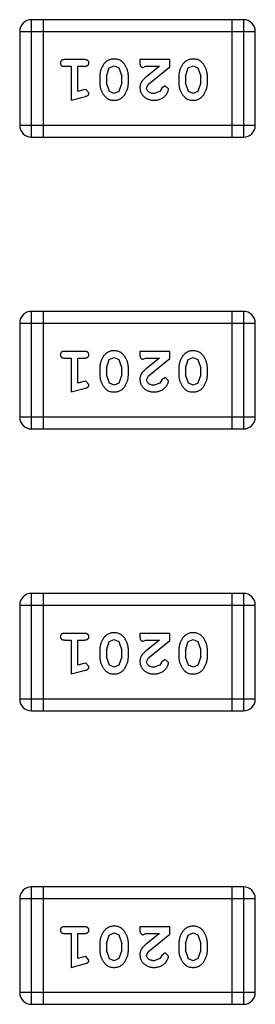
# Model space of a CAD drawing. Header units: inches. Extents: x -50 to 60, y -7 to 68.
# Tile 106 of 108: x 56.551 to 57.161, y 40.646 to 43.201. Entities that reach past the tile are written whole.
import ezdxf

# ---------------------------------------------------------------- set-up
doc = ezdxf.new("R2010")
doc.units = ezdxf.units.IN
doc.header["$LTSCALE"] = 1.21
doc.header["$MEASUREMENT"] = 0
doc.layers.get('0').update_dxf_attribs({"linetype": 'CONTINUOUS'})

msp = doc.modelspace()

# ---------------------------------------------------------------- linework, layer by layer
at = {"color": 7, "linetype": 'Continuous'}
for p, q in [((56.5818, 42.896), (56.5818, 43.2008)), ((57.1305, 43.2008), (56.5818, 43.2008)), ((56.6123, 43.2008), (56.6123, 42.896)), ((57.1, 43.2008), (57.1, 42.896)), ((57.1305, 43.2008), (57.1305, 42.896)), ((56.5514, 43.1703), (56.5514, 42.9265)), ((56.5514, 43.1703), (57.161, 43.1703)), ((57.161, 42.9265), (57.161, 43.1703)), ((56.7193, 43.0972), (56.6674, 43.0972)), ((56.6674, 43.0799), (56.6847, 43.0799)), ((56.6847, 43.0799), (56.6847, 42.9918)), ((56.702, 43.0149), (56.702, 43.0799)), ((56.702, 43.0799), (56.7193, 43.0799)), ((56.7759, 43.0539), (56.7832, 43.0756)), ((56.7832, 43.0756), (56.7955, 43.0815)), ((56.7955, 43.0815), (56.8076, 43.0762)), ((56.8076, 43.0762), (56.8153, 43.0539)), ((56.8625, 43.0972), (56.8625, 43.0893)), ((56.9395, 43.0972), (56.8625, 43.0972)), ((56.8711, 43.0767), (56.8766, 43.0799)), ((56.8766, 43.0799), (56.9128, 43.0799)), ((56.9128, 43.0799), (56.8792, 43.0528)), ((56.8845, 43.0333), (56.9395, 43.0783)), ((56.9395, 43.0783), (56.9395, 43.0972)), ((56.9804, 43.0539), (56.9877, 43.0756)), ((56.9877, 43.0756), (57, 43.0815)), ((57, 43.0815), (57.0121, 43.0762)), ((57.0121, 43.0762), (57.0198, 43.0539)), ((56.7586, 43.0541), (56.7586, 43.0364)), ((56.7759, 43.0539), (56.7759, 43.0367)), ((56.8153, 43.0367), (56.8153, 43.0539)), ((56.8326, 43.0364), (56.8326, 43.0541)), ((56.9631, 43.0541), (56.9631, 43.0364)), ((56.9804, 43.0539), (56.9804, 43.0367)), ((57.0198, 43.0367), (57.0198, 43.0539)), ((57.0371, 43.0364), (57.0371, 43.0541)), ((56.7835, 43.0144), (56.7759, 43.0367)), ((56.8153, 43.0367), (56.808, 43.0149)), ((56.8798, 43.0236), (56.8845, 43.0333)), ((56.9191, 43.023), (56.9141, 43.0145)), ((56.9276, 43.0295), (56.9191, 43.023)), ((56.9364, 43.0211), (56.9276, 43.0295)), ((56.988, 43.0144), (56.9804, 43.0367)), ((57.0198, 43.0367), (57.0125, 43.0149)), ((56.6847, 42.9918), (56.7213, 43.0017)), ((56.717, 43.0191), (56.702, 43.0149)), ((56.7224, 43.0201), (56.717, 43.0191)), ((56.7303, 43.0108), (56.7224, 43.0201)), ((56.7956, 43.0091), (56.7835, 43.0144)), ((56.808, 43.0149), (56.7956, 43.0091)), ((56.9141, 43.0145), (56.8993, 43.0091)), ((57.0002, 43.0091), (56.988, 43.0144)), ((57.0125, 43.0149), (57.0002, 43.0091)), ((57.161, 42.9265), (56.5514, 42.9265)), ((56.5818, 42.896), (57.1305, 42.896)), ((56.5818, 42.139), (56.5818, 42.4438)), ((57.1305, 42.4438), (56.5818, 42.4438)), ((56.6123, 42.4438), (56.6123, 42.139)), ((57.1, 42.4438), (57.1, 42.139)), ((57.1305, 42.4438), (57.1305, 42.139)), ((56.5514, 42.4134), (56.5514, 42.1695)), ((56.5514, 42.4134), (57.161, 42.4134)), ((57.161, 42.1695), (57.161, 42.4134)), ((56.7193, 42.3402), (56.6674, 42.3402)), ((56.8625, 42.3402), (56.8625, 42.3323)), ((56.9395, 42.3402), (56.8625, 42.3402)), ((56.9395, 42.3213), (56.9395, 42.3402)), ((56.6674, 42.3229), (56.6847, 42.3229)), ((56.6847, 42.3229), (56.6847, 42.2348)), ((56.702, 42.2579), (56.702, 42.3229)), ((56.702, 42.3229), (56.7193, 42.3229)), ((56.7759, 42.2969), (56.7832, 42.3187)), ((56.7832, 42.3187), (56.7955, 42.3245)), ((56.7955, 42.3245), (56.8076, 42.3192)), ((56.8076, 42.3192), (56.8153, 42.2969)), ((56.8711, 42.3198), (56.8766, 42.3229)), ((56.8766, 42.3229), (56.9128, 42.3229)), ((56.9128, 42.3229), (56.8792, 42.2959)), ((56.8845, 42.2763), (56.9395, 42.3213)), ((56.9804, 42.2969), (56.9877, 42.3187)), ((56.9877, 42.3187), (57, 42.3245)), ((57, 42.3245), (57.0121, 42.3192)), ((57.0121, 42.3192), (57.0198, 42.2969)), ((56.7586, 42.2972), (56.7586, 42.2794)), ((56.7759, 42.2969), (56.7759, 42.2797)), ((56.8153, 42.2797), (56.8153, 42.2969)), ((56.8326, 42.2794), (56.8326, 42.2972)), ((56.9631, 42.2972), (56.9631, 42.2794)), ((56.9804, 42.2969), (56.9804, 42.2797)), ((57.0198, 42.2797), (57.0198, 42.2969)), ((57.0371, 42.2794), (57.0371, 42.2972)), ((56.717, 42.2621), (56.702, 42.2579)), ((56.7224, 42.2631), (56.717, 42.2621)), ((56.7303, 42.2539), (56.7224, 42.2631)), ((56.7835, 42.2574), (56.7759, 42.2797)), ((56.7956, 42.2521), (56.7835, 42.2574)), ((56.808, 42.2579), (56.7956, 42.2521)), ((56.8153, 42.2797), (56.808, 42.2579)), ((56.8798, 42.2666), (56.8845, 42.2763)), ((56.9141, 42.2575), (56.8993, 42.2521)), ((56.9191, 42.266), (56.9141, 42.2575)), ((56.9276, 42.2726), (56.9191, 42.266)), ((56.9364, 42.2641), (56.9276, 42.2726)), ((56.988, 42.2574), (56.9804, 42.2797)), ((57.0002, 42.2521), (56.988, 42.2574)), ((57.0125, 42.2579), (57.0002, 42.2521)), ((57.0198, 42.2797), (57.0125, 42.2579)), ((56.6847, 42.2348), (56.7213, 42.2447)), ((57.161, 42.1695), (56.5514, 42.1695)), ((56.5818, 42.139), (57.1305, 42.139)), ((56.5818, 41.4074), (56.5818, 41.7122)), ((57.1305, 41.7122), (56.5818, 41.7122)), ((56.6123, 41.7122), (56.6123, 41.4074)), ((57.1, 41.7122), (57.1, 41.4074)), ((57.1305, 41.7122), (57.1305, 41.4074)), ((56.5514, 41.6817), (56.5514, 41.4379)), ((56.5514, 41.6817), (57.161, 41.6817)), ((57.161, 41.4379), (57.161, 41.6817)), ((56.7193, 41.6085), (56.6674, 41.6085)), ((56.7832, 41.587), (56.7955, 41.5928)), ((56.7955, 41.5928), (56.8076, 41.5875)), ((56.8625, 41.6085), (56.8625, 41.6007)), ((56.9395, 41.6085), (56.8625, 41.6085)), ((56.9395, 41.5897), (56.9395, 41.6085)), ((56.9877, 41.587), (57, 41.5928)), ((57, 41.5928), (57.0121, 41.5875)), ((56.6674, 41.5912), (56.6847, 41.5912)), ((56.6847, 41.5912), (56.6847, 41.5031)), ((56.702, 41.5263), (56.702, 41.5912)), ((56.702, 41.5912), (56.7193, 41.5912)), ((56.7759, 41.5652), (56.7832, 41.587)), ((56.8076, 41.5875), (56.8153, 41.5652)), ((56.8711, 41.5881), (56.8766, 41.5912)), ((56.8766, 41.5912), (56.9128, 41.5912)), ((56.9128, 41.5912), (56.8792, 41.5642)), ((56.8845, 41.5447), (56.9395, 41.5897)), ((56.9804, 41.5652), (56.9877, 41.587)), ((57.0121, 41.5875), (57.0198, 41.5652)), ((56.7586, 41.5655), (56.7586, 41.5478)), ((56.7759, 41.5652), (56.7759, 41.548)), ((56.7835, 41.5257), (56.7759, 41.548)), ((56.8153, 41.548), (56.808, 41.5263)), ((56.8153, 41.548), (56.8153, 41.5652)), ((56.8326, 41.5478), (56.8326, 41.5655)), ((56.8798, 41.535), (56.8845, 41.5447)), ((56.9631, 41.5655), (56.9631, 41.5478)), ((56.9804, 41.5652), (56.9804, 41.548)), ((56.988, 41.5257), (56.9804, 41.548)), ((57.0198, 41.548), (57.0125, 41.5263)), ((57.0198, 41.548), (57.0198, 41.5652)), ((57.0371, 41.5478), (57.0371, 41.5655)), ((56.717, 41.5304), (56.702, 41.5263)), ((56.7224, 41.5315), (56.717, 41.5304)), ((56.7303, 41.5222), (56.7224, 41.5315)), ((56.7956, 41.5205), (56.7835, 41.5257)), ((56.808, 41.5263), (56.7956, 41.5205)), ((56.9141, 41.5258), (56.8993, 41.5205)), ((56.9191, 41.5343), (56.9141, 41.5258)), ((56.9276, 41.5409), (56.9191, 41.5343)), ((56.9364, 41.5325), (56.9276, 41.5409)), ((57.0002, 41.5205), (56.988, 41.5257)), ((57.0125, 41.5263), (57.0002, 41.5205)), ((56.6847, 41.5031), (56.7213, 41.513)), ((57.161, 41.4379), (56.5514, 41.4379)), ((56.5818, 41.4074), (57.1305, 41.4074)), ((56.5818, 40.646), (56.5818, 40.9508)), ((57.1305, 40.9508), (56.5818, 40.9508)), ((56.6123, 40.9508), (56.6123, 40.646)), ((57.1, 40.9508), (57.1, 40.646)), ((57.1305, 40.9508), (57.1305, 40.646)), ((56.5514, 40.9203), (56.5514, 40.6765)), ((56.5514, 40.9203), (57.161, 40.9203)), ((57.161, 40.6765), (57.161, 40.9203)), ((56.7193, 40.8472), (56.6674, 40.8472)), ((56.6674, 40.8299), (56.6847, 40.8299)), ((56.6847, 40.8299), (56.6847, 40.7418)), ((56.702, 40.7649), (56.702, 40.8299)), ((56.702, 40.8299), (56.7193, 40.8299)), ((56.7832, 40.8256), (56.7955, 40.8315)), ((56.7955, 40.8315), (56.8076, 40.8262)), ((56.8076, 40.8262), (56.8153, 40.8039)), ((56.8625, 40.8472), (56.8625, 40.8393)), ((56.9395, 40.8472), (56.8625, 40.8472)), ((56.8711, 40.8267), (56.8766, 40.8299)), ((56.8766, 40.8299), (56.9128, 40.8299)), ((56.9128, 40.8299), (56.8792, 40.8028)), ((56.8845, 40.7833), (56.9395, 40.8283)), ((56.9395, 40.8283), (56.9395, 40.8472)), ((56.9877, 40.8256), (57, 40.8315)), ((57, 40.8315), (57.0121, 40.8262)), ((57.0121, 40.8262), (57.0198, 40.8039)), ((56.7586, 40.8041), (56.7586, 40.7864)), ((56.7759, 40.8039), (56.7832, 40.8256)), ((56.7759, 40.8039), (56.7759, 40.7867)), ((56.8153, 40.7867), (56.8153, 40.8039)), ((56.8326, 40.7864), (56.8326, 40.8041)), ((56.9631, 40.8041), (56.9631, 40.7864)), ((56.9804, 40.8039), (56.9877, 40.8256)), ((56.9804, 40.8039), (56.9804, 40.7867)), ((57.0198, 40.7867), (57.0198, 40.8039)), ((57.0371, 40.7864), (57.0371, 40.8041)), ((56.7835, 40.7644), (56.7759, 40.7867)), ((56.8153, 40.7867), (56.808, 40.7649)), ((56.8798, 40.7736), (56.8845, 40.7833)), ((56.9276, 40.7795), (56.9191, 40.773)), ((56.9364, 40.7711), (56.9276, 40.7795)), ((56.988, 40.7644), (56.9804, 40.7867)), ((57.0198, 40.7867), (57.0125, 40.7649)), ((56.6847, 40.7418), (56.7213, 40.7517)), ((56.717, 40.7691), (56.702, 40.7649)), ((56.7224, 40.7701), (56.717, 40.7691)), ((56.7303, 40.7608), (56.7224, 40.7701)), ((56.7956, 40.7591), (56.7835, 40.7644)), ((56.808, 40.7649), (56.7956, 40.7591)), ((56.9141, 40.7645), (56.8993, 40.7591)), ((56.9191, 40.773), (56.9141, 40.7645)), ((57.0002, 40.7591), (56.988, 40.7644)), ((57.0125, 40.7649), (57.0002, 40.7591)), ((57.161, 40.6765), (56.5514, 40.6765)), ((56.5818, 40.646), (57.1305, 40.646))]:
    msp.add_line(p, q, dxfattribs=at)
for centre, start, end in [((56.5818, 43.1703), 90, 180), ((57.1305, 43.1703), 0, 90), ((56.5818, 42.9265), 180, 270), ((57.1305, 42.9265), 270, 0), ((56.5818, 42.4134), 90, 180), ((57.1305, 42.4134), 0, 90), ((56.5818, 42.1695), 180, 270), ((57.1305, 42.1695), 270, 0), ((56.5818, 41.6817), 90, 180), ((57.1305, 41.6817), 0, 90), ((56.5818, 41.4379), 180, 270), ((57.1305, 41.4379), 270, 0), ((56.5818, 40.9203), 90, 180), ((57.1305, 40.9203), 0, 90), ((56.5818, 40.6765), 180, 270), ((57.1305, 40.6765), 270, 0)]:
    msp.add_arc(centre, 0.0305, start, end, dxfattribs=at)
for points, knots in [([(56.6674, 43.0972), (56.6665, 43.0972), (56.6648, 43.0971), (56.6625, 43.0966), (56.6605, 43.0959), (56.659, 43.0948), (56.6578, 43.0935), (56.657, 43.092), (56.6565, 43.0903), (56.6564, 43.0891), (56.6564, 43.0885)], [0, 0, 0, 0, 0.169012, 0.317488, 0.445429, 0.560977, 0.67065, 0.776666, 0.88492, 1, 1, 1, 1]), ([(56.6564, 43.0885), (56.6564, 43.0879), (56.6565, 43.0867), (56.657, 43.0851), (56.6578, 43.0836), (56.659, 43.0822), (56.6605, 43.0812), (56.6625, 43.0804), (56.6648, 43.0799), (56.6665, 43.0799), (56.6674, 43.0799)], [0, 0, 0, 0, 0.11517, 0.223509, 0.328254, 0.438012, 0.553651, 0.682263, 0.830856, 1, 1, 1, 1]), ([(56.7303, 43.0885), (56.7303, 43.0891), (56.7302, 43.0903), (56.7297, 43.092), (56.7289, 43.0935), (56.7277, 43.0949), (56.7262, 43.0959), (56.7242, 43.0967), (56.7219, 43.0971), (56.7202, 43.0972), (56.7193, 43.0972)], [0, 0, 0, 0, 0.115051, 0.223278, 0.329269, 0.437893, 0.554681, 0.682591, 0.83103, 1, 1, 1, 1]), ([(56.7193, 43.0799), (56.7202, 43.0799), (56.7219, 43.0799), (56.7242, 43.0804), (56.7262, 43.0812), (56.7277, 43.0822), (56.7289, 43.0836), (56.7297, 43.0851), (56.7302, 43.0867), (56.7303, 43.0879), (56.7303, 43.0885)], [0, 0, 0, 0, 0.169102, 0.317658, 0.446239, 0.563118, 0.671828, 0.776546, 0.884858, 1, 1, 1, 1]), ([(56.7955, 43.0988), (56.7941, 43.0987), (56.7913, 43.0986), (56.7872, 43.0979), (56.7833, 43.0968), (56.7798, 43.0952), (56.7764, 43.0932), (56.7734, 43.0907), (56.7706, 43.0877), (56.7681, 43.0843), (56.7659, 43.0807), (56.764, 43.0771), (56.7623, 43.0734), (56.761, 43.0696), (56.7599, 43.0658), (56.7592, 43.0619), (56.7587, 43.0581), (56.7587, 43.0554), (56.7586, 43.0541)], [0, 0, 0, 0, 0.067217, 0.131051, 0.19272, 0.252824, 0.312745, 0.373449, 0.436041, 0.501494, 0.567761, 0.632087, 0.695096, 0.757109, 0.817993, 0.878657, 0.939311, 1, 1, 1, 1]), ([(56.8326, 43.0541), (56.8326, 43.0552), (56.8325, 43.0573), (56.8322, 43.0605), (56.8317, 43.0636), (56.831, 43.0667), (56.8302, 43.0698), (56.829, 43.0728), (56.8278, 43.0757), (56.8263, 43.0786), (56.8247, 43.0814), (56.8231, 43.0839), (56.8214, 43.0862), (56.8198, 43.0883), (56.8181, 43.0902), (56.8164, 43.0918), (56.8147, 43.0933), (56.8123, 43.0949), (56.8091, 43.0965), (56.8049, 43.0978), (56.8004, 43.0986), (56.7972, 43.0987), (56.7955, 43.0988)], [0, 0, 0, 0, 0.049886, 0.09882, 0.148132, 0.19689, 0.246038, 0.295176, 0.345305, 0.395692, 0.445312, 0.491875, 0.535813, 0.577009, 0.616081, 0.652689, 0.687585, 0.720206, 0.785062, 0.85223, 0.923759, 1, 1, 1, 1]), ([(56.8625, 43.0893), (56.8625, 43.0882), (56.8625, 43.0863), (56.863, 43.0836), (56.8636, 43.0813), (56.8647, 43.0796), (56.866, 43.0783), (56.8675, 43.0774), (56.8693, 43.0768), (56.8705, 43.0768), (56.8711, 43.0767)], [0, 0, 0, 0, 0.1844, 0.34094, 0.473574, 0.586824, 0.690029, 0.789175, 0.890445, 1, 1, 1, 1]), ([(57, 43.0988), (56.9986, 43.0987), (56.9958, 43.0986), (56.9917, 43.0979), (56.9878, 43.0968), (56.9843, 43.0952), (56.9809, 43.0932), (56.9779, 43.0907), (56.9751, 43.0877), (56.9726, 43.0843), (56.9705, 43.0807), (56.9685, 43.0771), (56.9668, 43.0734), (56.9655, 43.0696), (56.9645, 43.0658), (56.9637, 43.0619), (56.9632, 43.0581), (56.9632, 43.0554), (56.9631, 43.0541)], [0, 0, 0, 0, 0.067217, 0.131051, 0.19272, 0.252824, 0.312745, 0.373449, 0.436041, 0.501494, 0.567761, 0.632087, 0.695096, 0.757109, 0.817993, 0.878657, 0.939311, 1, 1, 1, 1]), ([(57.0371, 43.0541), (57.0371, 43.0552), (57.037, 43.0573), (57.0367, 43.0605), (57.0362, 43.0636), (57.0355, 43.0667), (57.0347, 43.0698), (57.0335, 43.0728), (57.0323, 43.0757), (57.0308, 43.0786), (57.0292, 43.0814), (57.0276, 43.0839), (57.0259, 43.0862), (57.0243, 43.0883), (57.0226, 43.0902), (57.0209, 43.0918), (57.0192, 43.0933), (57.0168, 43.0949), (57.0136, 43.0965), (57.0094, 43.0978), (57.0049, 43.0986), (57.0017, 43.0987), (57, 43.0988)], [0, 0, 0, 0, 0.049886, 0.09882, 0.148132, 0.19689, 0.246038, 0.295176, 0.345305, 0.395692, 0.445312, 0.491875, 0.535813, 0.577009, 0.616081, 0.652689, 0.687585, 0.720206, 0.785062, 0.85223, 0.923759, 1, 1, 1, 1]), ([(56.8792, 43.0528), (56.8783, 43.0521), (56.8767, 43.0506), (56.8743, 43.0484), (56.8722, 43.0462), (56.8703, 43.0443), (56.8687, 43.0424), (56.8673, 43.0406), (56.8662, 43.039), (56.8651, 43.0369), (56.864, 43.0344), (56.8631, 43.0312), (56.8625, 43.0279), (56.8625, 43.0257), (56.8625, 43.0245)], [0, 0, 0, 0, 0.103002, 0.197728, 0.285279, 0.365235, 0.437224, 0.502446, 0.560545, 0.611446, 0.707576, 0.80349, 0.900532, 1, 1, 1, 1]), ([(56.7586, 43.0364), (56.7586, 43.0353), (56.7587, 43.0332), (56.759, 43.03), (56.7595, 43.0268), (56.7602, 43.0237), (56.7611, 43.0207), (56.7622, 43.0177), (56.7635, 43.0147), (56.765, 43.0118), (56.7666, 43.0091), (56.7682, 43.0066), (56.7699, 43.0042), (56.7716, 43.0021), (56.7733, 43.0003), (56.775, 42.9986), (56.7767, 42.9972), (56.7791, 42.9956), (56.7823, 42.994), (56.7864, 42.9927), (56.791, 42.9919), (56.7941, 42.9918), (56.7958, 42.9918)], [0, 0, 0, 0, 0.049855, 0.099516, 0.148482, 0.19758, 0.246804, 0.296268, 0.346517, 0.397047, 0.446826, 0.49336, 0.537801, 0.579207, 0.617974, 0.654833, 0.689171, 0.722088, 0.786392, 0.853518, 0.924186, 1, 1, 1, 1]), ([(56.7958, 42.9918), (56.7972, 42.9918), (56.8, 42.9919), (56.8041, 42.9926), (56.8079, 42.9937), (56.8115, 42.9953), (56.8148, 42.9974), (56.8179, 42.9999), (56.8207, 43.0029), (56.8231, 43.0062), (56.8253, 43.0098), (56.8272, 43.0135), (56.8289, 43.0172), (56.8302, 43.021), (56.8313, 43.0248), (56.832, 43.0286), (56.8325, 43.0325), (56.8325, 43.0351), (56.8326, 43.0364)], [0, 0, 0, 0, 0.06692, 0.130834, 0.19258, 0.252759, 0.312631, 0.373411, 0.436359, 0.501894, 0.568244, 0.632472, 0.69556, 0.757163, 0.818592, 0.878885, 0.939235, 1, 1, 1, 1]), ([(56.8625, 43.0245), (56.8625, 43.0234), (56.8626, 43.0212), (56.863, 43.018), (56.8639, 43.0149), (56.865, 43.0119), (56.8665, 43.0091), (56.8682, 43.0063), (56.8703, 43.0038), (56.8727, 43.0013), (56.8754, 42.9991), (56.8782, 42.9971), (56.8813, 42.9955), (56.8845, 42.9941), (56.8879, 42.9931), (56.8915, 42.9923), (56.8952, 42.9919), (56.8978, 42.9918), (56.8991, 42.9918)], [0, 0, 0, 0, 0.060981, 0.120256, 0.178148, 0.236115, 0.293993, 0.352864, 0.413358, 0.476056, 0.539296, 0.602396, 0.665116, 0.728325, 0.792919, 0.859317, 0.928302, 1, 1, 1, 1]), ([(56.8993, 43.0091), (56.8978, 43.0091), (56.8952, 43.0092), (56.8913, 43.0101), (56.888, 43.0114), (56.8851, 43.0134), (56.8828, 43.0156), (56.881, 43.0181), (56.88, 43.0208), (56.8798, 43.0227), (56.8798, 43.0236)], [0, 0, 0, 0, 0.156344, 0.299348, 0.4327, 0.561, 0.682299, 0.791883, 0.89611, 1, 1, 1, 1]), ([(56.9631, 43.0364), (56.9632, 43.0353), (56.9632, 43.0332), (56.9635, 43.03), (56.964, 43.0268), (56.9647, 43.0237), (56.9656, 43.0207), (56.9667, 43.0177), (56.968, 43.0147), (56.9695, 43.0118), (56.9711, 43.0091), (56.9728, 43.0066), (56.9744, 43.0042), (56.9761, 43.0021), (56.9778, 43.0003), (56.9795, 42.9986), (56.9812, 42.9972), (56.9836, 42.9956), (56.9868, 42.994), (56.9909, 42.9927), (56.9955, 42.9919), (56.9986, 42.9918), (57.0003, 42.9918)], [0, 0, 0, 0, 0.049855, 0.099516, 0.148482, 0.19758, 0.246804, 0.296268, 0.346517, 0.397047, 0.446826, 0.49336, 0.537801, 0.579207, 0.617974, 0.654833, 0.689171, 0.722088, 0.786392, 0.853518, 0.924186, 1, 1, 1, 1]), ([(57.0003, 42.9918), (57.0017, 42.9918), (57.0045, 42.9919), (57.0086, 42.9926), (57.0124, 42.9937), (57.016, 42.9953), (57.0193, 42.9974), (57.0224, 42.9999), (57.0252, 43.0029), (57.0276, 43.0062), (57.0298, 43.0098), (57.0317, 43.0135), (57.0334, 43.0172), (57.0347, 43.021), (57.0358, 43.0248), (57.0365, 43.0286), (57.037, 43.0325), (57.0371, 43.0351), (57.0371, 43.0364)], [0, 0, 0, 0, 0.06692, 0.130834, 0.19258, 0.252759, 0.312631, 0.373411, 0.436359, 0.501894, 0.568244, 0.632472, 0.69556, 0.757163, 0.818592, 0.878885, 0.939235, 1, 1, 1, 1]), ([(56.7213, 43.0017), (56.7221, 43.0019), (56.7237, 43.0024), (56.7258, 43.0032), (56.7274, 43.0041), (56.7286, 43.0052), (56.7294, 43.0064), (56.7299, 43.0077), (56.7303, 43.0092), (56.7303, 43.0103), (56.7303, 43.0108)], [0, 0, 0, 0, 0.187321, 0.344927, 0.475328, 0.579604, 0.674244, 0.773631, 0.882025, 1, 1, 1, 1]), ([(56.8991, 42.9918), (56.9008, 42.9918), (56.9042, 42.992), (56.9091, 42.9928), (56.9139, 42.9942), (56.9184, 42.9962), (56.9225, 42.9987), (56.9262, 43.0015), (56.9293, 43.0048), (56.9318, 43.0084), (56.9338, 43.0119), (56.9353, 43.0152), (56.9362, 43.0183), (56.9363, 43.0202), (56.9364, 43.0211)], [0, 0, 0, 0, 0.098286, 0.193983, 0.289056, 0.384352, 0.477435, 0.566197, 0.652355, 0.737986, 0.818188, 0.887401, 0.94802, 1, 1, 1, 1]), ([(56.6674, 42.3402), (56.6665, 42.3402), (56.6648, 42.3401), (56.6625, 42.3397), (56.6605, 42.339), (56.659, 42.3379), (56.6578, 42.3366), (56.657, 42.335), (56.6565, 42.3334), (56.6564, 42.3322), (56.6564, 42.3316)], [0, 0, 0, 0, 0.169012, 0.317488, 0.445429, 0.560977, 0.67065, 0.776666, 0.88492, 1, 1, 1, 1]), ([(56.7303, 42.3316), (56.7303, 42.3322), (56.7302, 42.3334), (56.7297, 42.335), (56.7289, 42.3365), (56.7277, 42.3379), (56.7262, 42.339), (56.7242, 42.3397), (56.7219, 42.3401), (56.7202, 42.3402), (56.7193, 42.3402)], [0, 0, 0, 0, 0.115051, 0.223278, 0.329269, 0.437893, 0.554681, 0.682591, 0.83103, 1, 1, 1, 1]), ([(56.7955, 42.3418), (56.7941, 42.3417), (56.7913, 42.3417), (56.7872, 42.341), (56.7833, 42.3398), (56.7798, 42.3382), (56.7764, 42.3362), (56.7734, 42.3337), (56.7706, 42.3308), (56.7681, 42.3274), (56.7659, 42.3238), (56.764, 42.3201), (56.7623, 42.3164), (56.761, 42.3126), (56.7599, 42.3088), (56.7592, 42.305), (56.7587, 42.3011), (56.7587, 42.2985), (56.7586, 42.2972)], [0, 0, 0, 0, 0.067217, 0.131051, 0.19272, 0.252824, 0.312745, 0.373449, 0.436041, 0.501494, 0.567761, 0.632087, 0.695096, 0.757109, 0.817993, 0.878657, 0.939311, 1, 1, 1, 1]), ([(56.8326, 42.2972), (56.8326, 42.2982), (56.8325, 42.3004), (56.8322, 42.3035), (56.8317, 42.3067), (56.831, 42.3098), (56.8302, 42.3128), (56.829, 42.3158), (56.8278, 42.3188), (56.8263, 42.3216), (56.8247, 42.3244), (56.8231, 42.3269), (56.8214, 42.3292), (56.8198, 42.3313), (56.8181, 42.3332), (56.8164, 42.3349), (56.8147, 42.3363), (56.8123, 42.3379), (56.8091, 42.3395), (56.8049, 42.3408), (56.8004, 42.3416), (56.7972, 42.3417), (56.7955, 42.3418)], [0, 0, 0, 0, 0.049886, 0.09882, 0.148132, 0.19689, 0.246038, 0.295176, 0.345305, 0.395692, 0.445312, 0.491875, 0.535813, 0.577009, 0.616081, 0.652689, 0.687585, 0.720206, 0.785062, 0.85223, 0.923759, 1, 1, 1, 1]), ([(57, 42.3418), (56.9986, 42.3417), (56.9958, 42.3417), (56.9917, 42.341), (56.9878, 42.3398), (56.9843, 42.3382), (56.9809, 42.3362), (56.9779, 42.3337), (56.9751, 42.3308), (56.9726, 42.3274), (56.9705, 42.3238), (56.9685, 42.3201), (56.9668, 42.3164), (56.9655, 42.3126), (56.9645, 42.3088), (56.9637, 42.305), (56.9632, 42.3011), (56.9632, 42.2985), (56.9631, 42.2972)], [0, 0, 0, 0, 0.067217, 0.131051, 0.19272, 0.252824, 0.312745, 0.373449, 0.436041, 0.501494, 0.567761, 0.632087, 0.695096, 0.757109, 0.817993, 0.878657, 0.939311, 1, 1, 1, 1]), ([(57.0371, 42.2972), (57.0371, 42.2982), (57.037, 42.3004), (57.0367, 42.3035), (57.0362, 42.3067), (57.0355, 42.3098), (57.0347, 42.3128), (57.0335, 42.3158), (57.0323, 42.3188), (57.0308, 42.3216), (57.0292, 42.3244), (57.0276, 42.3269), (57.0259, 42.3292), (57.0243, 42.3313), (57.0226, 42.3332), (57.0209, 42.3349), (57.0192, 42.3363), (57.0168, 42.3379), (57.0136, 42.3395), (57.0094, 42.3408), (57.0049, 42.3416), (57.0017, 42.3417), (57, 42.3418)], [0, 0, 0, 0, 0.049886, 0.09882, 0.148132, 0.19689, 0.246038, 0.295176, 0.345305, 0.395692, 0.445312, 0.491875, 0.535813, 0.577009, 0.616081, 0.652689, 0.687585, 0.720206, 0.785062, 0.85223, 0.923759, 1, 1, 1, 1]), ([(56.6564, 42.3316), (56.6564, 42.3309), (56.6565, 42.3298), (56.657, 42.3281), (56.6578, 42.3266), (56.659, 42.3253), (56.6605, 42.3242), (56.6625, 42.3234), (56.6648, 42.323), (56.6665, 42.3229), (56.6674, 42.3229)], [0, 0, 0, 0, 0.11517, 0.223509, 0.328254, 0.438012, 0.553651, 0.682263, 0.830856, 1, 1, 1, 1]), ([(56.7193, 42.3229), (56.7202, 42.3229), (56.7219, 42.323), (56.7242, 42.3234), (56.7262, 42.3242), (56.7277, 42.3252), (56.7289, 42.3266), (56.7297, 42.3281), (56.7302, 42.3298), (56.7303, 42.3309), (56.7303, 42.3316)], [0, 0, 0, 0, 0.169102, 0.317658, 0.446239, 0.563118, 0.671828, 0.776546, 0.884858, 1, 1, 1, 1]), ([(56.8625, 42.3323), (56.8625, 42.3313), (56.8625, 42.3293), (56.863, 42.3266), (56.8636, 42.3243), (56.8647, 42.3226), (56.866, 42.3213), (56.8675, 42.3204), (56.8693, 42.3198), (56.8705, 42.3198), (56.8711, 42.3198)], [0, 0, 0, 0, 0.1844, 0.34094, 0.473574, 0.586824, 0.690029, 0.789175, 0.890445, 1, 1, 1, 1]), ([(56.8792, 42.2959), (56.8783, 42.2951), (56.8767, 42.2936), (56.8743, 42.2914), (56.8722, 42.2893), (56.8703, 42.2873), (56.8687, 42.2854), (56.8673, 42.2837), (56.8662, 42.282), (56.8651, 42.28), (56.864, 42.2774), (56.8631, 42.2742), (56.8625, 42.2709), (56.8625, 42.2687), (56.8625, 42.2676)], [0, 0, 0, 0, 0.103002, 0.197728, 0.285279, 0.365235, 0.437224, 0.502446, 0.560545, 0.611446, 0.707576, 0.80349, 0.900532, 1, 1, 1, 1]), ([(56.7586, 42.2794), (56.7586, 42.2783), (56.7587, 42.2762), (56.759, 42.273), (56.7595, 42.2699), (56.7602, 42.2668), (56.7611, 42.2637), (56.7622, 42.2607), (56.7635, 42.2577), (56.765, 42.2549), (56.7666, 42.2521), (56.7682, 42.2496), (56.7699, 42.2473), (56.7716, 42.2452), (56.7733, 42.2433), (56.775, 42.2417), (56.7767, 42.2402), (56.7791, 42.2387), (56.7823, 42.2371), (56.7864, 42.2358), (56.791, 42.235), (56.7941, 42.2349), (56.7958, 42.2348)], [0, 0, 0, 0, 0.049855, 0.099516, 0.148482, 0.19758, 0.246804, 0.296268, 0.346517, 0.397047, 0.446826, 0.49336, 0.537801, 0.579207, 0.617974, 0.654833, 0.689171, 0.722088, 0.786392, 0.853518, 0.924186, 1, 1, 1, 1]), ([(56.7958, 42.2348), (56.7972, 42.2348), (56.8, 42.2349), (56.8041, 42.2356), (56.8079, 42.2368), (56.8115, 42.2383), (56.8148, 42.2404), (56.8179, 42.2429), (56.8207, 42.2459), (56.8231, 42.2493), (56.8253, 42.2529), (56.8272, 42.2565), (56.8289, 42.2602), (56.8302, 42.264), (56.8313, 42.2678), (56.832, 42.2716), (56.8325, 42.2755), (56.8325, 42.2781), (56.8326, 42.2794)], [0, 0, 0, 0, 0.06692, 0.130834, 0.19258, 0.252759, 0.312631, 0.373411, 0.436359, 0.501894, 0.568244, 0.632472, 0.69556, 0.757163, 0.818592, 0.878885, 0.939235, 1, 1, 1, 1]), ([(56.8625, 42.2676), (56.8625, 42.2665), (56.8626, 42.2643), (56.863, 42.261), (56.8639, 42.2579), (56.865, 42.2549), (56.8665, 42.2521), (56.8682, 42.2494), (56.8703, 42.2468), (56.8727, 42.2443), (56.8754, 42.2421), (56.8782, 42.2401), (56.8813, 42.2385), (56.8845, 42.2371), (56.8879, 42.2361), (56.8915, 42.2353), (56.8952, 42.2349), (56.8978, 42.2348), (56.8991, 42.2348)], [0, 0, 0, 0, 0.060981, 0.120256, 0.178148, 0.236115, 0.293993, 0.352864, 0.413358, 0.476056, 0.539296, 0.602396, 0.665116, 0.728325, 0.792919, 0.859317, 0.928302, 1, 1, 1, 1]), ([(56.8993, 42.2521), (56.8978, 42.2522), (56.8952, 42.2522), (56.8913, 42.2531), (56.888, 42.2545), (56.8851, 42.2564), (56.8828, 42.2587), (56.881, 42.2611), (56.88, 42.2638), (56.8798, 42.2657), (56.8798, 42.2666)], [0, 0, 0, 0, 0.156344, 0.299348, 0.4327, 0.561, 0.682299, 0.791883, 0.89611, 1, 1, 1, 1]), ([(56.8991, 42.2348), (56.9008, 42.2349), (56.9042, 42.235), (56.9091, 42.2358), (56.9139, 42.2373), (56.9184, 42.2393), (56.9225, 42.2417), (56.9262, 42.2446), (56.9293, 42.2478), (56.9318, 42.2514), (56.9338, 42.2549), (56.9353, 42.2583), (56.9362, 42.2613), (56.9363, 42.2632), (56.9364, 42.2641)], [0, 0, 0, 0, 0.098286, 0.193983, 0.289056, 0.384352, 0.477435, 0.566197, 0.652355, 0.737986, 0.818188, 0.887401, 0.94802, 1, 1, 1, 1]), ([(56.9631, 42.2794), (56.9632, 42.2783), (56.9632, 42.2762), (56.9635, 42.273), (56.964, 42.2699), (56.9647, 42.2668), (56.9656, 42.2637), (56.9667, 42.2607), (56.968, 42.2577), (56.9695, 42.2549), (56.9711, 42.2521), (56.9728, 42.2496), (56.9744, 42.2473), (56.9761, 42.2452), (56.9778, 42.2433), (56.9795, 42.2417), (56.9812, 42.2402), (56.9836, 42.2387), (56.9868, 42.2371), (56.9909, 42.2358), (56.9955, 42.235), (56.9986, 42.2349), (57.0003, 42.2348)], [0, 0, 0, 0, 0.049855, 0.099516, 0.148482, 0.19758, 0.246804, 0.296268, 0.346517, 0.397047, 0.446826, 0.49336, 0.537801, 0.579207, 0.617974, 0.654833, 0.689171, 0.722088, 0.786392, 0.853518, 0.924186, 1, 1, 1, 1]), ([(57.0003, 42.2348), (57.0017, 42.2348), (57.0045, 42.2349), (57.0086, 42.2356), (57.0124, 42.2368), (57.016, 42.2383), (57.0193, 42.2404), (57.0224, 42.2429), (57.0252, 42.2459), (57.0276, 42.2493), (57.0298, 42.2529), (57.0317, 42.2565), (57.0334, 42.2602), (57.0347, 42.264), (57.0358, 42.2678), (57.0365, 42.2716), (57.037, 42.2755), (57.0371, 42.2781), (57.0371, 42.2794)], [0, 0, 0, 0, 0.06692, 0.130834, 0.19258, 0.252759, 0.312631, 0.373411, 0.436359, 0.501894, 0.568244, 0.632472, 0.69556, 0.757163, 0.818592, 0.878885, 0.939235, 1, 1, 1, 1]), ([(56.7213, 42.2447), (56.7221, 42.2449), (56.7237, 42.2454), (56.7258, 42.2463), (56.7274, 42.2472), (56.7286, 42.2482), (56.7294, 42.2494), (56.7299, 42.2507), (56.7303, 42.2522), (56.7303, 42.2533), (56.7303, 42.2539)], [0, 0, 0, 0, 0.187321, 0.344927, 0.475328, 0.579604, 0.674244, 0.773631, 0.882025, 1, 1, 1, 1]), ([(56.6674, 41.6085), (56.6665, 41.6085), (56.6648, 41.6085), (56.6625, 41.608), (56.6605, 41.6073), (56.659, 41.6062), (56.6578, 41.6049), (56.657, 41.6034), (56.6565, 41.6017), (56.6564, 41.6005), (56.6564, 41.5999)], [0, 0, 0, 0, 0.169012, 0.317488, 0.445429, 0.560977, 0.67065, 0.776666, 0.88492, 1, 1, 1, 1]), ([(56.6564, 41.5999), (56.6564, 41.5993), (56.6565, 41.5981), (56.657, 41.5964), (56.6578, 41.5949), (56.659, 41.5936), (56.6605, 41.5925), (56.6625, 41.5918), (56.6648, 41.5913), (56.6665, 41.5913), (56.6674, 41.5912)], [0, 0, 0, 0, 0.11517, 0.223509, 0.328254, 0.438012, 0.553651, 0.682263, 0.830856, 1, 1, 1, 1]), ([(56.7303, 41.5999), (56.7303, 41.6005), (56.7302, 41.6017), (56.7297, 41.6034), (56.7289, 41.6049), (56.7277, 41.6062), (56.7262, 41.6073), (56.7242, 41.608), (56.7219, 41.6085), (56.7202, 41.6085), (56.7193, 41.6085)], [0, 0, 0, 0, 0.115051, 0.223278, 0.329269, 0.437893, 0.554681, 0.682591, 0.83103, 1, 1, 1, 1]), ([(56.7193, 41.5912), (56.7202, 41.5913), (56.7219, 41.5913), (56.7242, 41.5918), (56.7262, 41.5925), (56.7277, 41.5936), (56.7289, 41.5949), (56.7297, 41.5964), (56.7302, 41.5981), (56.7303, 41.5993), (56.7303, 41.5999)], [0, 0, 0, 0, 0.169102, 0.317658, 0.446239, 0.563118, 0.671828, 0.776546, 0.884858, 1, 1, 1, 1]), ([(56.7955, 41.6101), (56.7941, 41.6101), (56.7913, 41.61), (56.7872, 41.6093), (56.7833, 41.6082), (56.7798, 41.6066), (56.7764, 41.6046), (56.7734, 41.602), (56.7706, 41.5991), (56.7681, 41.5957), (56.7659, 41.5921), (56.764, 41.5884), (56.7623, 41.5847), (56.761, 41.581), (56.7599, 41.5771), (56.7592, 41.5733), (56.7587, 41.5694), (56.7587, 41.5668), (56.7586, 41.5655)], [0, 0, 0, 0, 0.067217, 0.131051, 0.19272, 0.252824, 0.312745, 0.373449, 0.436041, 0.501494, 0.567761, 0.632087, 0.695096, 0.757109, 0.817993, 0.878657, 0.939311, 1, 1, 1, 1]), ([(56.8326, 41.5655), (56.8326, 41.5666), (56.8325, 41.5687), (56.8322, 41.5719), (56.8317, 41.575), (56.831, 41.5781), (56.8302, 41.5812), (56.829, 41.5841), (56.8278, 41.5871), (56.8263, 41.59), (56.8247, 41.5927), (56.8231, 41.5953), (56.8214, 41.5976), (56.8198, 41.5997), (56.8181, 41.6015), (56.8164, 41.6032), (56.8147, 41.6046), (56.8123, 41.6062), (56.8091, 41.6078), (56.8049, 41.6092), (56.8004, 41.61), (56.7972, 41.6101), (56.7955, 41.6101)], [0, 0, 0, 0, 0.049886, 0.09882, 0.148132, 0.19689, 0.246038, 0.295176, 0.345305, 0.395692, 0.445312, 0.491875, 0.535813, 0.577009, 0.616081, 0.652689, 0.687585, 0.720206, 0.785062, 0.85223, 0.923759, 1, 1, 1, 1]), ([(56.8625, 41.6007), (56.8625, 41.5996), (56.8625, 41.5976), (56.863, 41.5949), (56.8636, 41.5927), (56.8647, 41.5909), (56.866, 41.5897), (56.8675, 41.5887), (56.8693, 41.5882), (56.8705, 41.5881), (56.8711, 41.5881)], [0, 0, 0, 0, 0.1844, 0.34094, 0.473574, 0.586824, 0.690029, 0.789175, 0.890445, 1, 1, 1, 1]), ([(57, 41.6101), (56.9986, 41.6101), (56.9958, 41.61), (56.9917, 41.6093), (56.9878, 41.6082), (56.9843, 41.6066), (56.9809, 41.6046), (56.9779, 41.602), (56.9751, 41.5991), (56.9726, 41.5957), (56.9705, 41.5921), (56.9685, 41.5884), (56.9668, 41.5847), (56.9655, 41.581), (56.9645, 41.5771), (56.9637, 41.5733), (56.9632, 41.5694), (56.9632, 41.5668), (56.9631, 41.5655)], [0, 0, 0, 0, 0.067217, 0.131051, 0.19272, 0.252824, 0.312745, 0.373449, 0.436041, 0.501494, 0.567761, 0.632087, 0.695096, 0.757109, 0.817993, 0.878657, 0.939311, 1, 1, 1, 1]), ([(57.0371, 41.5655), (57.0371, 41.5666), (57.037, 41.5687), (57.0367, 41.5719), (57.0362, 41.575), (57.0355, 41.5781), (57.0347, 41.5812), (57.0335, 41.5841), (57.0323, 41.5871), (57.0308, 41.59), (57.0292, 41.5927), (57.0276, 41.5953), (57.0259, 41.5976), (57.0243, 41.5997), (57.0226, 41.6015), (57.0209, 41.6032), (57.0192, 41.6046), (57.0168, 41.6062), (57.0136, 41.6078), (57.0094, 41.6092), (57.0049, 41.61), (57.0017, 41.6101), (57, 41.6101)], [0, 0, 0, 0, 0.049886, 0.09882, 0.148132, 0.19689, 0.246038, 0.295176, 0.345305, 0.395692, 0.445312, 0.491875, 0.535813, 0.577009, 0.616081, 0.652689, 0.687585, 0.720206, 0.785062, 0.85223, 0.923759, 1, 1, 1, 1]), ([(56.7586, 41.5478), (56.7586, 41.5467), (56.7587, 41.5445), (56.759, 41.5414), (56.7595, 41.5382), (56.7602, 41.5351), (56.7611, 41.5321), (56.7622, 41.5291), (56.7635, 41.5261), (56.765, 41.5232), (56.7666, 41.5205), (56.7682, 41.5179), (56.7699, 41.5156), (56.7716, 41.5135), (56.7733, 41.5116), (56.775, 41.51), (56.7767, 41.5086), (56.7791, 41.507), (56.7823, 41.5054), (56.7864, 41.5041), (56.791, 41.5033), (56.7941, 41.5032), (56.7958, 41.5031)], [0, 0, 0, 0, 0.049855, 0.099516, 0.148482, 0.19758, 0.246804, 0.296268, 0.346517, 0.397047, 0.446826, 0.49336, 0.537801, 0.579207, 0.617974, 0.654833, 0.689171, 0.722088, 0.786392, 0.853518, 0.924186, 1, 1, 1, 1]), ([(56.7958, 41.5031), (56.7972, 41.5032), (56.8, 41.5033), (56.8041, 41.504), (56.8079, 41.5051), (56.8115, 41.5067), (56.8148, 41.5087), (56.8179, 41.5113), (56.8207, 41.5142), (56.8231, 41.5176), (56.8253, 41.5212), (56.8272, 41.5249), (56.8289, 41.5286), (56.8302, 41.5324), (56.8313, 41.5361), (56.832, 41.54), (56.8325, 41.5439), (56.8325, 41.5465), (56.8326, 41.5478)], [0, 0, 0, 0, 0.06692, 0.130834, 0.19258, 0.252759, 0.312631, 0.373411, 0.436359, 0.501894, 0.568244, 0.632472, 0.69556, 0.757163, 0.818592, 0.878885, 0.939235, 1, 1, 1, 1]), ([(56.8792, 41.5642), (56.8783, 41.5634), (56.8767, 41.5619), (56.8743, 41.5597), (56.8722, 41.5576), (56.8703, 41.5556), (56.8687, 41.5538), (56.8673, 41.552), (56.8662, 41.5504), (56.8651, 41.5483), (56.864, 41.5457), (56.8631, 41.5426), (56.8625, 41.5393), (56.8625, 41.537), (56.8625, 41.5359)], [0, 0, 0, 0, 0.103002, 0.197728, 0.285279, 0.365235, 0.437224, 0.502446, 0.560545, 0.611446, 0.707576, 0.80349, 0.900532, 1, 1, 1, 1]), ([(56.9631, 41.5478), (56.9632, 41.5467), (56.9632, 41.5445), (56.9635, 41.5414), (56.964, 41.5382), (56.9647, 41.5351), (56.9656, 41.5321), (56.9667, 41.5291), (56.968, 41.5261), (56.9695, 41.5232), (56.9711, 41.5205), (56.9728, 41.5179), (56.9744, 41.5156), (56.9761, 41.5135), (56.9778, 41.5116), (56.9795, 41.51), (56.9812, 41.5086), (56.9836, 41.507), (56.9868, 41.5054), (56.9909, 41.5041), (56.9955, 41.5033), (56.9986, 41.5032), (57.0003, 41.5031)], [0, 0, 0, 0, 0.049855, 0.099516, 0.148482, 0.19758, 0.246804, 0.296268, 0.346517, 0.397047, 0.446826, 0.49336, 0.537801, 0.579207, 0.617974, 0.654833, 0.689171, 0.722088, 0.786392, 0.853518, 0.924186, 1, 1, 1, 1]), ([(57.0003, 41.5031), (57.0017, 41.5032), (57.0045, 41.5033), (57.0086, 41.504), (57.0124, 41.5051), (57.016, 41.5067), (57.0193, 41.5087), (57.0224, 41.5113), (57.0252, 41.5142), (57.0276, 41.5176), (57.0298, 41.5212), (57.0317, 41.5249), (57.0334, 41.5286), (57.0347, 41.5324), (57.0358, 41.5361), (57.0365, 41.54), (57.037, 41.5439), (57.0371, 41.5465), (57.0371, 41.5478)], [0, 0, 0, 0, 0.06692, 0.130834, 0.19258, 0.252759, 0.312631, 0.373411, 0.436359, 0.501894, 0.568244, 0.632472, 0.69556, 0.757163, 0.818592, 0.878885, 0.939235, 1, 1, 1, 1]), ([(56.7213, 41.513), (56.7221, 41.5133), (56.7237, 41.5138), (56.7258, 41.5146), (56.7274, 41.5155), (56.7286, 41.5165), (56.7294, 41.5177), (56.7299, 41.5191), (56.7303, 41.5206), (56.7303, 41.5216), (56.7303, 41.5222)], [0, 0, 0, 0, 0.187321, 0.344927, 0.475328, 0.579604, 0.674244, 0.773631, 0.882025, 1, 1, 1, 1]), ([(56.8625, 41.5359), (56.8625, 41.5348), (56.8626, 41.5326), (56.863, 41.5294), (56.8639, 41.5263), (56.865, 41.5233), (56.8665, 41.5204), (56.8682, 41.5177), (56.8703, 41.5151), (56.8727, 41.5127), (56.8754, 41.5105), (56.8782, 41.5085), (56.8813, 41.5068), (56.8845, 41.5055), (56.8879, 41.5044), (56.8915, 41.5037), (56.8952, 41.5032), (56.8978, 41.5032), (56.8991, 41.5031)], [0, 0, 0, 0, 0.060981, 0.120256, 0.178148, 0.236115, 0.293993, 0.352864, 0.413358, 0.476056, 0.539296, 0.602396, 0.665116, 0.728325, 0.792919, 0.859317, 0.928302, 1, 1, 1, 1]), ([(56.8993, 41.5205), (56.8978, 41.5205), (56.8952, 41.5206), (56.8913, 41.5214), (56.888, 41.5228), (56.8851, 41.5247), (56.8828, 41.527), (56.881, 41.5295), (56.88, 41.5322), (56.8798, 41.534), (56.8798, 41.535)], [0, 0, 0, 0, 0.156344, 0.299348, 0.4327, 0.561, 0.682299, 0.791883, 0.89611, 1, 1, 1, 1]), ([(56.8991, 41.5031), (56.9008, 41.5032), (56.9042, 41.5033), (56.9091, 41.5042), (56.9139, 41.5056), (56.9184, 41.5076), (56.9225, 41.51), (56.9262, 41.5129), (56.9293, 41.5161), (56.9318, 41.5197), (56.9338, 41.5233), (56.9353, 41.5266), (56.9362, 41.5296), (56.9363, 41.5316), (56.9364, 41.5325)], [0, 0, 0, 0, 0.098286, 0.193983, 0.289056, 0.384352, 0.477435, 0.566197, 0.652355, 0.737986, 0.818188, 0.887401, 0.94802, 1, 1, 1, 1]), ([(56.6674, 40.8472), (56.6665, 40.8472), (56.6648, 40.8471), (56.6625, 40.8466), (56.6605, 40.8459), (56.659, 40.8448), (56.6578, 40.8435), (56.657, 40.842), (56.6565, 40.8403), (56.6564, 40.8391), (56.6564, 40.8385)], [0, 0, 0, 0, 0.169012, 0.317488, 0.445429, 0.560977, 0.67065, 0.776666, 0.88492, 1, 1, 1, 1]), ([(56.6564, 40.8385), (56.6564, 40.8379), (56.6565, 40.8367), (56.657, 40.8351), (56.6578, 40.8336), (56.659, 40.8322), (56.6605, 40.8312), (56.6625, 40.8304), (56.6648, 40.8299), (56.6665, 40.8299), (56.6674, 40.8299)], [0, 0, 0, 0, 0.11517, 0.223509, 0.328254, 0.438012, 0.553651, 0.682263, 0.830856, 1, 1, 1, 1]), ([(56.7303, 40.8385), (56.7303, 40.8391), (56.7302, 40.8403), (56.7297, 40.842), (56.7289, 40.8435), (56.7277, 40.8449), (56.7262, 40.8459), (56.7242, 40.8467), (56.7219, 40.8471), (56.7202, 40.8472), (56.7193, 40.8472)], [0, 0, 0, 0, 0.115051, 0.223278, 0.329269, 0.437893, 0.554681, 0.682591, 0.83103, 1, 1, 1, 1]), ([(56.7193, 40.8299), (56.7202, 40.8299), (56.7219, 40.8299), (56.7242, 40.8304), (56.7262, 40.8312), (56.7277, 40.8322), (56.7289, 40.8336), (56.7297, 40.8351), (56.7302, 40.8367), (56.7303, 40.8379), (56.7303, 40.8385)], [0, 0, 0, 0, 0.169102, 0.317658, 0.446239, 0.563118, 0.671828, 0.776546, 0.884858, 1, 1, 1, 1]), ([(56.7955, 40.8488), (56.7941, 40.8487), (56.7913, 40.8486), (56.7872, 40.8479), (56.7833, 40.8468), (56.7798, 40.8452), (56.7764, 40.8432), (56.7734, 40.8407), (56.7706, 40.8377), (56.7681, 40.8343), (56.7659, 40.8307), (56.764, 40.8271), (56.7623, 40.8234), (56.761, 40.8196), (56.7599, 40.8158), (56.7592, 40.8119), (56.7587, 40.8081), (56.7587, 40.8054), (56.7586, 40.8041)], [0, 0, 0, 0, 0.067217, 0.131051, 0.19272, 0.252824, 0.312745, 0.373449, 0.436041, 0.501494, 0.567761, 0.632087, 0.695096, 0.757109, 0.817993, 0.878657, 0.939311, 1, 1, 1, 1]), ([(56.8326, 40.8041), (56.8326, 40.8052), (56.8325, 40.8073), (56.8322, 40.8105), (56.8317, 40.8136), (56.831, 40.8167), (56.8302, 40.8198), (56.829, 40.8228), (56.8278, 40.8257), (56.8263, 40.8286), (56.8247, 40.8314), (56.8231, 40.8339), (56.8214, 40.8362), (56.8198, 40.8383), (56.8181, 40.8402), (56.8164, 40.8418), (56.8147, 40.8433), (56.8123, 40.8449), (56.8091, 40.8465), (56.8049, 40.8478), (56.8004, 40.8486), (56.7972, 40.8487), (56.7955, 40.8488)], [0, 0, 0, 0, 0.049886, 0.09882, 0.148132, 0.19689, 0.246038, 0.295176, 0.345305, 0.395692, 0.445312, 0.491875, 0.535813, 0.577009, 0.616081, 0.652689, 0.687585, 0.720206, 0.785062, 0.85223, 0.923759, 1, 1, 1, 1]), ([(56.8625, 40.8393), (56.8625, 40.8382), (56.8625, 40.8363), (56.863, 40.8336), (56.8636, 40.8313), (56.8647, 40.8296), (56.866, 40.8283), (56.8675, 40.8274), (56.8693, 40.8268), (56.8705, 40.8268), (56.8711, 40.8267)], [0, 0, 0, 0, 0.1844, 0.34094, 0.473574, 0.586824, 0.690029, 0.789175, 0.890445, 1, 1, 1, 1]), ([(57, 40.8488), (56.9986, 40.8487), (56.9958, 40.8486), (56.9917, 40.8479), (56.9878, 40.8468), (56.9843, 40.8452), (56.9809, 40.8432), (56.9779, 40.8407), (56.9751, 40.8377), (56.9726, 40.8343), (56.9705, 40.8307), (56.9685, 40.8271), (56.9668, 40.8234), (56.9655, 40.8196), (56.9645, 40.8158), (56.9637, 40.8119), (56.9632, 40.8081), (56.9632, 40.8054), (56.9631, 40.8041)], [0, 0, 0, 0, 0.067217, 0.131051, 0.19272, 0.252824, 0.312745, 0.373449, 0.436041, 0.501494, 0.567761, 0.632087, 0.695096, 0.757109, 0.817993, 0.878657, 0.939311, 1, 1, 1, 1]), ([(57.0371, 40.8041), (57.0371, 40.8052), (57.037, 40.8073), (57.0367, 40.8105), (57.0362, 40.8136), (57.0355, 40.8167), (57.0347, 40.8198), (57.0335, 40.8228), (57.0323, 40.8257), (57.0308, 40.8286), (57.0292, 40.8314), (57.0276, 40.8339), (57.0259, 40.8362), (57.0243, 40.8383), (57.0226, 40.8402), (57.0209, 40.8418), (57.0192, 40.8433), (57.0168, 40.8449), (57.0136, 40.8465), (57.0094, 40.8478), (57.0049, 40.8486), (57.0017, 40.8487), (57, 40.8488)], [0, 0, 0, 0, 0.049886, 0.09882, 0.148132, 0.19689, 0.246038, 0.295176, 0.345305, 0.395692, 0.445312, 0.491875, 0.535813, 0.577009, 0.616081, 0.652689, 0.687585, 0.720206, 0.785062, 0.85223, 0.923759, 1, 1, 1, 1]), ([(56.8792, 40.8028), (56.8783, 40.8021), (56.8767, 40.8006), (56.8743, 40.7984), (56.8722, 40.7962), (56.8703, 40.7943), (56.8687, 40.7924), (56.8673, 40.7906), (56.8662, 40.789), (56.8651, 40.7869), (56.864, 40.7844), (56.8631, 40.7812), (56.8625, 40.7779), (56.8625, 40.7757), (56.8625, 40.7745)], [0, 0, 0, 0, 0.103002, 0.197728, 0.285279, 0.365235, 0.437224, 0.502446, 0.560545, 0.611446, 0.707576, 0.80349, 0.900532, 1, 1, 1, 1]), ([(56.7586, 40.7864), (56.7586, 40.7853), (56.7587, 40.7832), (56.759, 40.78), (56.7595, 40.7768), (56.7602, 40.7737), (56.7611, 40.7707), (56.7622, 40.7677), (56.7635, 40.7647), (56.765, 40.7618), (56.7666, 40.7591), (56.7682, 40.7566), (56.7699, 40.7542), (56.7716, 40.7521), (56.7733, 40.7503), (56.775, 40.7486), (56.7767, 40.7472), (56.7791, 40.7456), (56.7823, 40.744), (56.7864, 40.7427), (56.791, 40.7419), (56.7941, 40.7418), (56.7958, 40.7418)], [0, 0, 0, 0, 0.049855, 0.099516, 0.148482, 0.19758, 0.246804, 0.296268, 0.346517, 0.397047, 0.446826, 0.49336, 0.537801, 0.579207, 0.617974, 0.654833, 0.689171, 0.722088, 0.786392, 0.853518, 0.924186, 1, 1, 1, 1]), ([(56.7958, 40.7418), (56.7972, 40.7418), (56.8, 40.7419), (56.8041, 40.7426), (56.8079, 40.7437), (56.8115, 40.7453), (56.8148, 40.7474), (56.8179, 40.7499), (56.8207, 40.7529), (56.8231, 40.7562), (56.8253, 40.7598), (56.8272, 40.7635), (56.8289, 40.7672), (56.8302, 40.771), (56.8313, 40.7748), (56.832, 40.7786), (56.8325, 40.7825), (56.8325, 40.7851), (56.8326, 40.7864)], [0, 0, 0, 0, 0.06692, 0.130834, 0.19258, 0.252759, 0.312631, 0.373411, 0.436359, 0.501894, 0.568244, 0.632472, 0.69556, 0.757163, 0.818592, 0.878885, 0.939235, 1, 1, 1, 1]), ([(56.9631, 40.7864), (56.9632, 40.7853), (56.9632, 40.7832), (56.9635, 40.78), (56.964, 40.7768), (56.9647, 40.7737), (56.9656, 40.7707), (56.9667, 40.7677), (56.968, 40.7647), (56.9695, 40.7618), (56.9711, 40.7591), (56.9728, 40.7566), (56.9744, 40.7542), (56.9761, 40.7521), (56.9778, 40.7503), (56.9795, 40.7486), (56.9812, 40.7472), (56.9836, 40.7456), (56.9868, 40.744), (56.9909, 40.7427), (56.9955, 40.7419), (56.9986, 40.7418), (57.0003, 40.7418)], [0, 0, 0, 0, 0.049855, 0.099516, 0.148482, 0.19758, 0.246804, 0.296268, 0.346517, 0.397047, 0.446826, 0.49336, 0.537801, 0.579207, 0.617974, 0.654833, 0.689171, 0.722088, 0.786392, 0.853518, 0.924186, 1, 1, 1, 1]), ([(57.0003, 40.7418), (57.0017, 40.7418), (57.0045, 40.7419), (57.0086, 40.7426), (57.0124, 40.7437), (57.016, 40.7453), (57.0193, 40.7474), (57.0224, 40.7499), (57.0252, 40.7529), (57.0276, 40.7562), (57.0298, 40.7598), (57.0317, 40.7635), (57.0334, 40.7672), (57.0347, 40.771), (57.0358, 40.7748), (57.0365, 40.7786), (57.037, 40.7825), (57.0371, 40.7851), (57.0371, 40.7864)], [0, 0, 0, 0, 0.06692, 0.130834, 0.19258, 0.252759, 0.312631, 0.373411, 0.436359, 0.501894, 0.568244, 0.632472, 0.69556, 0.757163, 0.818592, 0.878885, 0.939235, 1, 1, 1, 1]), ([(56.7213, 40.7517), (56.7221, 40.7519), (56.7237, 40.7524), (56.7258, 40.7532), (56.7274, 40.7541), (56.7286, 40.7552), (56.7294, 40.7564), (56.7299, 40.7577), (56.7303, 40.7592), (56.7303, 40.7603), (56.7303, 40.7608)], [0, 0, 0, 0, 0.187321, 0.344927, 0.475328, 0.579604, 0.674244, 0.773631, 0.882025, 1, 1, 1, 1]), ([(56.8625, 40.7745), (56.8625, 40.7734), (56.8626, 40.7712), (56.863, 40.768), (56.8639, 40.7649), (56.865, 40.7619), (56.8665, 40.7591), (56.8682, 40.7563), (56.8703, 40.7538), (56.8727, 40.7513), (56.8754, 40.7491), (56.8782, 40.7471), (56.8813, 40.7455), (56.8845, 40.7441), (56.8879, 40.7431), (56.8915, 40.7423), (56.8952, 40.7419), (56.8978, 40.7418), (56.8991, 40.7418)], [0, 0, 0, 0, 0.060981, 0.120256, 0.178148, 0.236115, 0.293993, 0.352864, 0.413358, 0.476056, 0.539296, 0.602396, 0.665116, 0.728325, 0.792919, 0.859317, 0.928302, 1, 1, 1, 1]), ([(56.8993, 40.7591), (56.8978, 40.7591), (56.8952, 40.7592), (56.8913, 40.7601), (56.888, 40.7614), (56.8851, 40.7634), (56.8828, 40.7656), (56.881, 40.7681), (56.88, 40.7708), (56.8798, 40.7727), (56.8798, 40.7736)], [0, 0, 0, 0, 0.156344, 0.299348, 0.4327, 0.561, 0.682299, 0.791883, 0.89611, 1, 1, 1, 1]), ([(56.8991, 40.7418), (56.9008, 40.7418), (56.9042, 40.742), (56.9091, 40.7428), (56.9139, 40.7442), (56.9184, 40.7462), (56.9225, 40.7487), (56.9262, 40.7515), (56.9293, 40.7548), (56.9318, 40.7584), (56.9338, 40.7619), (56.9353, 40.7652), (56.9362, 40.7683), (56.9363, 40.7702), (56.9364, 40.7711)], [0, 0, 0, 0, 0.098286, 0.193983, 0.289056, 0.384352, 0.477435, 0.566197, 0.652355, 0.737986, 0.818188, 0.887401, 0.94802, 1, 1, 1, 1])]:
    msp.add_open_spline(points, degree=3, knots=knots, dxfattribs=at)

doc.saveas('drawing.dxf')
